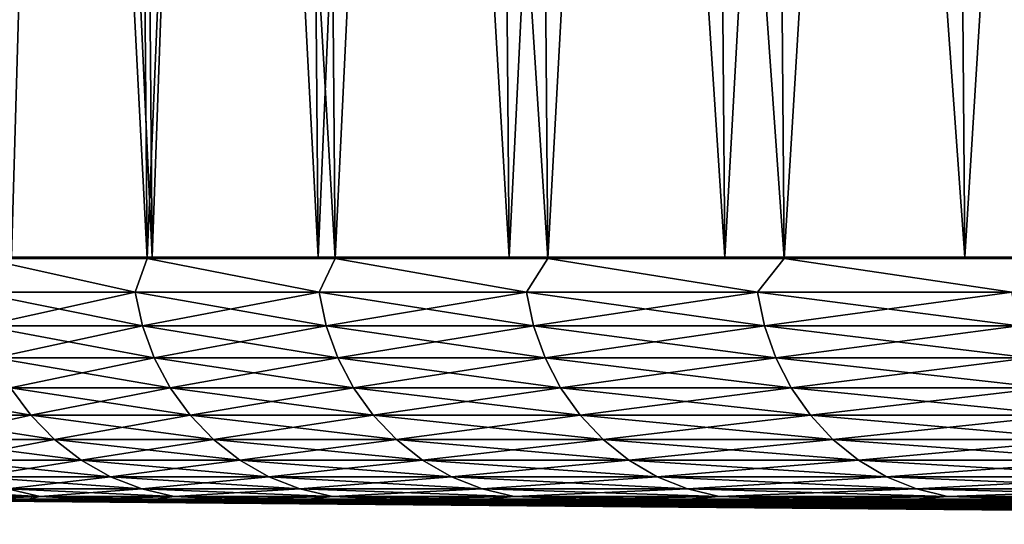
# Model space of a CAD drawing. Header units: millimetres. Extents: x -112 to 112, y -55 to 40.
# Tile 2 of 171: x -109.18 to -103.1, y -54.94 to -51.83. Entities that reach past the tile are written whole.
import ezdxf

# ---------------------------------------------------------------- set-up
doc = ezdxf.new("R2010")
doc.units = ezdxf.units.MM
doc.header["$LTSCALE"] = 52.148148
for name, color, linetype in [('151', 7, 'CONTINUOUS'), ('152', 7, 'CONTINUOUS'), ('153', 7, 'CONTINUOUS'), ('154', 7, 'CONTINUOUS'), ('156', 7, 'CONTINUOUS'), ('157', 7, 'CONTINUOUS'), ('158', 7, 'CONTINUOUS'), ('159', 7, 'CONTINUOUS')]:
    doc.layers.add(name, color=color, linetype=linetype)

msp = doc.modelspace()

# ---------------------------------------------------------------- linework, layer by layer
at = {"layer": '151', "color": 1, "linetype": 'Continuous'}
for points in [[(-109.4281, -30.0035, -20.9604), (-108.3585, -53.2936, -25.0405), (-108.5565, -30.0035, -25.0863), (-109.4281, -30.0035, -20.9604)], [(-109.2285, -53.2936, -20.9222), (-108.3585, -53.2936, -25.0405), (-109.4281, -30.0035, -20.9604), (-109.2285, -53.2936, -20.9222)], [(-108.3585, -53.2936, -25.0405), (-107.3333, -53.2936, -29.123), (-108.5565, -30.0035, -25.0863), (-108.3585, -53.2936, -25.0405)], [(-108.5565, -30.0035, -25.0863), (-107.3333, -53.2936, -29.123), (-107.5295, -30.0035, -29.1763), (-108.5565, -30.0035, -25.0863)], [(-107.3333, -53.2936, -29.123), (-106.1544, -53.2936, -33.1638), (-107.5295, -30.0035, -29.1763), (-107.3333, -53.2936, -29.123)], [(-107.5295, -30.0035, -29.1763), (-106.1544, -53.2936, -33.1638), (-106.3484, -30.0035, -33.2244), (-107.5295, -30.0035, -29.1763)], [(-106.1544, -53.2936, -33.1638), (-104.8234, -53.2936, -37.1571), (-106.3484, -30.0035, -33.2244), (-106.1544, -53.2936, -33.1638)], [(-106.3484, -30.0035, -33.2244), (-104.8234, -53.2936, -37.1571), (-105.015, -30.0035, -37.2251), (-106.3484, -30.0035, -33.2244)], [(-104.8234, -53.2936, -37.1571), (-103.3422, -53.2936, -41.0972), (-105.015, -30.0035, -37.2251), (-104.8234, -53.2936, -37.1571)], [(-105.015, -30.0035, -37.2251), (-103.3422, -53.2936, -41.0972), (-103.5311, -30.0035, -41.1723), (-105.015, -30.0035, -37.2251)], [(-103.3422, -53.2936, -41.0972), (-101.713, -53.2936, -44.9784), (-103.5311, -30.0035, -41.1723), (-103.3422, -53.2936, -41.0972)], [(-103.5311, -30.0035, -41.1723), (-101.713, -53.2936, -44.9784), (-101.8989, -30.0035, -45.0605), (-103.5311, -30.0035, -41.1723)]]:
    msp.add_3dface(points, dxfattribs=at)
at = {"layer": '152', "color": 1, "linetype": 'Continuous'}
for points in [[(-108.5565, -30.0035, 25.0863), (-109.2285, -53.2936, 20.9222), (-109.4281, -30.0035, 20.9604), (-108.5565, -30.0035, 25.0863)], [(-108.3585, -53.2936, 25.0405), (-109.2285, -53.2936, 20.9222), (-108.5565, -30.0035, 25.0863), (-108.3585, -53.2936, 25.0405)], [(-107.5295, -30.0035, 29.1763), (-108.3585, -53.2936, 25.0405), (-108.5565, -30.0035, 25.0863), (-107.5295, -30.0035, 29.1763)], [(-107.3333, -53.2936, 29.123), (-108.3585, -53.2936, 25.0405), (-107.5295, -30.0035, 29.1763), (-107.3333, -53.2936, 29.123)], [(-106.3484, -30.0035, 33.2244), (-107.3333, -53.2936, 29.123), (-107.5295, -30.0035, 29.1763), (-106.3484, -30.0035, 33.2244)], [(-106.1544, -53.2936, 33.1638), (-107.3333, -53.2936, 29.123), (-106.3484, -30.0035, 33.2244), (-106.1544, -53.2936, 33.1638)], [(-105.015, -30.0035, 37.2251), (-106.1544, -53.2936, 33.1638), (-106.3484, -30.0035, 33.2244), (-105.015, -30.0035, 37.2251)], [(-104.8234, -53.2936, 37.1571), (-106.1544, -53.2936, 33.1638), (-105.015, -30.0035, 37.2251), (-104.8234, -53.2936, 37.1571)], [(-103.5311, -30.0035, 41.1723), (-104.8234, -53.2936, 37.1571), (-105.015, -30.0035, 37.2251), (-103.5311, -30.0035, 41.1723)], [(-103.3422, -53.2936, 41.0972), (-104.8234, -53.2936, 37.1571), (-103.5311, -30.0035, 41.1723), (-103.3422, -53.2936, 41.0972)], [(-101.8989, -30.0035, 45.0605), (-103.3422, -53.2936, 41.0972), (-103.5311, -30.0035, 41.1723), (-101.8989, -30.0035, 45.0605)], [(-101.713, -53.2936, 44.9784), (-103.3422, -53.2936, 41.0972), (-101.8989, -30.0035, 45.0605), (-101.713, -53.2936, 44.9784)]]:
    msp.add_3dface(points, dxfattribs=at)
at = {"layer": '153', "color": 1, "linetype": 'Continuous'}
for points in [[(-109.5989, -30.0035, -25.0152), (-108.5869, -30.0035, -29.0958), (-109.4007, -53.3024, -24.97), (-109.5989, -30.0035, -25.0152)], [(-109.4007, -53.3024, -24.97), (-108.5869, -30.0035, -29.0958), (-108.3905, -53.3024, -29.0432), (-109.4007, -53.3024, -24.97)], [(-108.5869, -30.0035, -29.0958), (-107.4231, -30.0035, -33.1356), (-108.3905, -53.3024, -29.0432), (-108.5869, -30.0035, -29.0958)], [(-108.3905, -53.3024, -29.0432), (-107.4231, -30.0035, -33.1356), (-107.2288, -53.3024, -33.0757), (-108.3905, -53.3024, -29.0432)], [(-107.4231, -30.0035, -33.1356), (-106.109, -30.0035, -37.1292), (-107.2288, -53.3024, -33.0757), (-107.4231, -30.0035, -33.1356)], [(-107.2288, -53.3024, -33.0757), (-106.109, -30.0035, -37.1292), (-105.9171, -53.3024, -37.062), (-107.2288, -53.3024, -33.0757)], [(-106.109, -30.0035, -37.1292), (-104.6465, -30.0035, -41.0707), (-105.9171, -53.3024, -37.062), (-106.109, -30.0035, -37.1292)], [(-105.9171, -53.3024, -37.062), (-104.6465, -30.0035, -41.0707), (-104.4572, -53.3024, -40.9964), (-105.9171, -53.3024, -37.062)], [(-104.6465, -30.0035, -41.0707), (-103.0376, -30.0035, -44.9549), (-104.4572, -53.3024, -40.9964), (-104.6465, -30.0035, -41.0707)], [(-104.4572, -53.3024, -40.9964), (-103.0376, -30.0035, -44.9549), (-102.8513, -53.3024, -44.8735), (-104.4572, -53.3024, -40.9964)]]:
    msp.add_3dface(points, dxfattribs=at)
at = {"layer": '154', "color": 1, "linetype": 'Continuous'}
for points in [[(-109.5989, -30.0035, 25.0152), (-108.3905, -53.3024, 29.0432), (-108.5869, -30.0035, 29.0958), (-109.5989, -30.0035, 25.0152)], [(-109.4007, -53.3024, 24.97), (-108.3905, -53.3024, 29.0432), (-109.5989, -30.0035, 25.0152), (-109.4007, -53.3024, 24.97)], [(-108.3905, -53.3024, 29.0432), (-107.2288, -53.3024, 33.0757), (-108.5869, -30.0035, 29.0958), (-108.3905, -53.3024, 29.0432)], [(-108.5869, -30.0035, 29.0958), (-107.2288, -53.3024, 33.0757), (-107.4231, -30.0035, 33.1356), (-108.5869, -30.0035, 29.0958)], [(-107.2288, -53.3024, 33.0757), (-105.9171, -53.3024, 37.062), (-107.4231, -30.0035, 33.1356), (-107.2288, -53.3024, 33.0757)], [(-107.4231, -30.0035, 33.1356), (-105.9171, -53.3024, 37.062), (-106.109, -30.0035, 37.1292), (-107.4231, -30.0035, 33.1356)], [(-105.9171, -53.3024, 37.062), (-104.4572, -53.3024, 40.9964), (-106.109, -30.0035, 37.1292), (-105.9171, -53.3024, 37.062)], [(-106.109, -30.0035, 37.1292), (-104.4572, -53.3024, 40.9964), (-104.6465, -30.0035, 41.0707), (-106.109, -30.0035, 37.1292)], [(-104.4572, -53.3024, 40.9964), (-102.8513, -53.3024, 44.8735), (-104.6465, -30.0035, 41.0707), (-104.4572, -53.3024, 40.9964)], [(-104.6465, -30.0035, 41.0707), (-102.8513, -53.3024, 44.8735), (-103.0376, -30.0035, 44.9549), (-104.6465, -30.0035, 41.0707)]]:
    msp.add_3dface(points, dxfattribs=at)
at = {"layer": '156', "color": 1, "linetype": 'Continuous'}
for points in [[(-110.728, -54.7892), (-110.7082, -54.7892, -2.0954), (-100.6621, -54.8779), (-110.728, -54.7892)], [(-110.7082, -54.7892, -2.0954), (-110.6487, -54.7892, -4.1901), (-92.3476, -54.9447), (-110.7082, -54.7892, -2.0954)], [(-100.6621, -54.8779), (-110.7082, -54.7892, -2.0954), (-92.3476, -54.9447), (-100.6621, -54.8779)], [(-110.6487, -54.7892, -4.1901), (-110.5496, -54.7892, -6.2833), (-92.2461, -54.9447, -4.3285), (-110.6487, -54.7892, -4.1901)], [(-92.3476, -54.9447), (-110.6487, -54.7892, -4.1901), (-92.2461, -54.9447, -4.3285), (-92.3476, -54.9447)], [(-110.5496, -54.7892, -6.2833), (-110.4109, -54.7892, -8.3742), (-92.2461, -54.9447, -4.3285), (-110.5496, -54.7892, -6.2833)], [(-110.4109, -54.7892, -8.3742), (-110.2327, -54.7892, -10.4622), (-91.9418, -54.9447, -8.6476), (-110.4109, -54.7892, -8.3742)], [(-92.2461, -54.9447, -4.3285), (-110.4109, -54.7892, -8.3742), (-91.9418, -54.9447, -8.6476), (-92.2461, -54.9447, -4.3285)], [(-110.2327, -54.7892, -10.4622), (-110.015, -54.7892, -12.5463), (-91.9418, -54.9447, -8.6476), (-110.2327, -54.7892, -10.4622)], [(-110.015, -54.7892, -12.5463), (-109.7578, -54.7892, -14.626), (-91.9418, -54.9447, -8.6476), (-110.015, -54.7892, -12.5463)], [(-91.9418, -54.9447, -8.6476), (-109.7578, -54.7892, -14.626), (-91.4354, -54.9447, -12.9476), (-91.9418, -54.9447, -8.6476)], [(-109.7578, -54.7892, -14.626), (-109.4614, -54.7892, -16.7005), (-91.4354, -54.9447, -12.9476), (-109.7578, -54.7892, -14.626)], [(-109.4614, -54.7892, -16.7005), (-109.1257, -54.7892, -18.7689), (-91.4354, -54.9447, -12.9476), (-109.4614, -54.7892, -16.7005)], [(-109.1257, -54.7892, -18.7689), (-108.751, -54.7892, -20.8307), (-90.728, -54.9447, -17.2191), (-109.1257, -54.7892, -18.7689)], [(-91.4354, -54.9447, -12.9476), (-109.1257, -54.7892, -18.7689), (-90.728, -54.9447, -17.2191), (-91.4354, -54.9447, -12.9476)], [(-108.751, -54.7892, -20.8307), (-108.3373, -54.7892, -22.885), (-90.728, -54.9447, -17.2191), (-108.751, -54.7892, -20.8307)], [(-108.3373, -54.7892, -22.885), (-107.8849, -54.7892, -24.9311), (-90.728, -54.9447, -17.2191), (-108.3373, -54.7892, -22.885)], [(-107.8849, -54.7892, -24.9311), (-107.3937, -54.7892, -26.9682), (-89.8212, -54.9447, -21.4528), (-107.8849, -54.7892, -24.9311)], [(-90.728, -54.9447, -17.2191), (-107.8849, -54.7892, -24.9311), (-89.8212, -54.9447, -21.4528), (-90.728, -54.9447, -17.2191)], [(-107.3937, -54.7892, -26.9682), (-106.8642, -54.7892, -28.9957), (-89.8212, -54.9447, -21.4528), (-107.3937, -54.7892, -26.9682)], [(-106.8642, -54.7892, -28.9957), (-106.2963, -54.7892, -31.0129), (-88.717, -54.9447, -25.6394), (-106.8642, -54.7892, -28.9957)], [(-89.8212, -54.9447, -21.4528), (-106.8642, -54.7892, -28.9957), (-88.717, -54.9447, -25.6394), (-89.8212, -54.9447, -21.4528)], [(-106.2963, -54.7892, -31.0129), (-105.6904, -54.7892, -33.0189), (-88.717, -54.9447, -25.6394), (-106.2963, -54.7892, -31.0129)], [(-105.6904, -54.7892, -33.0189), (-105.0466, -54.7892, -35.0131), (-88.717, -54.9447, -25.6394), (-105.6904, -54.7892, -33.0189)], [(-105.0466, -54.7892, -35.0131), (-104.3652, -54.7892, -36.9947), (-87.4177, -54.9447, -29.7696), (-105.0466, -54.7892, -35.0131)], [(-88.717, -54.9447, -25.6394), (-105.0466, -54.7892, -35.0131), (-87.4177, -54.9447, -29.7696), (-88.717, -54.9447, -25.6394)], [(-104.3652, -54.7892, -36.9947), (-103.6464, -54.7892, -38.9631), (-87.4177, -54.9447, -29.7696), (-104.3652, -54.7892, -36.9947)], [(-103.6464, -54.7892, -38.9631), (-102.8905, -54.7892, -40.9175), (-85.9262, -54.9447, -33.8343), (-103.6464, -54.7892, -38.9631)], [(-87.4177, -54.9447, -29.7696), (-103.6464, -54.7892, -38.9631), (-85.9262, -54.9447, -33.8343), (-87.4177, -54.9447, -29.7696)]]:
    msp.add_3dface(points, dxfattribs=at)
at = {"layer": '157', "color": 1, "linetype": 'Continuous'}
for points in [[(-110.7082, -54.7892, 2.0954), (-110.728, -54.7892), (-92.2461, -54.9447, 4.3285), (-110.7082, -54.7892, 2.0954)], [(-110.728, -54.7892), (-100.6621, -54.8779), (-92.2461, -54.9447, 4.3285), (-110.728, -54.7892)], [(-110.6487, -54.7892, 4.1901), (-110.7082, -54.7892, 2.0954), (-92.2461, -54.9447, 4.3285), (-110.6487, -54.7892, 4.1901)], [(-110.5496, -54.7892, 6.2833), (-110.6487, -54.7892, 4.1901), (-92.2461, -54.9447, 4.3285), (-110.5496, -54.7892, 6.2833)], [(-110.4109, -54.7892, 8.3742), (-110.5496, -54.7892, 6.2833), (-91.9418, -54.9447, 8.6476), (-110.4109, -54.7892, 8.3742)], [(-91.9418, -54.9447, 8.6476), (-110.5496, -54.7892, 6.2833), (-92.2461, -54.9447, 4.3285), (-91.9418, -54.9447, 8.6476)], [(-110.2327, -54.7892, 10.4622), (-110.4109, -54.7892, 8.3742), (-91.9418, -54.9447, 8.6476), (-110.2327, -54.7892, 10.4622)], [(-91.4354, -54.9447, 12.9476), (-110.2327, -54.7892, 10.4622), (-91.9418, -54.9447, 8.6476), (-91.4354, -54.9447, 12.9476)], [(-110.015, -54.7892, 12.5463), (-110.2327, -54.7892, 10.4622), (-91.4354, -54.9447, 12.9476), (-110.015, -54.7892, 12.5463)], [(-109.7578, -54.7892, 14.626), (-110.015, -54.7892, 12.5463), (-91.4354, -54.9447, 12.9476), (-109.7578, -54.7892, 14.626)], [(-109.4614, -54.7892, 16.7005), (-109.7578, -54.7892, 14.626), (-91.4354, -54.9447, 12.9476), (-109.4614, -54.7892, 16.7005)], [(-109.1257, -54.7892, 18.7689), (-109.4614, -54.7892, 16.7005), (-90.728, -54.9447, 17.2191), (-109.1257, -54.7892, 18.7689)], [(-90.728, -54.9447, 17.2191), (-109.4614, -54.7892, 16.7005), (-91.4354, -54.9447, 12.9476), (-90.728, -54.9447, 17.2191)], [(-108.751, -54.7892, 20.8307), (-109.1257, -54.7892, 18.7689), (-90.728, -54.9447, 17.2191), (-108.751, -54.7892, 20.8307)], [(-108.3373, -54.7892, 22.885), (-108.751, -54.7892, 20.8307), (-89.8212, -54.9447, 21.4528), (-108.3373, -54.7892, 22.885)], [(-89.8212, -54.9447, 21.4528), (-108.751, -54.7892, 20.8307), (-90.728, -54.9447, 17.2191), (-89.8212, -54.9447, 21.4528)], [(-107.8849, -54.7892, 24.9311), (-108.3373, -54.7892, 22.885), (-89.8212, -54.9447, 21.4528), (-107.8849, -54.7892, 24.9311)], [(-107.3937, -54.7892, 26.9682), (-107.8849, -54.7892, 24.9311), (-89.8212, -54.9447, 21.4528), (-107.3937, -54.7892, 26.9682)], [(-106.8642, -54.7892, 28.9957), (-107.3937, -54.7892, 26.9682), (-88.717, -54.9447, 25.6394), (-106.8642, -54.7892, 28.9957)], [(-88.717, -54.9447, 25.6394), (-107.3937, -54.7892, 26.9682), (-89.8212, -54.9447, 21.4528), (-88.717, -54.9447, 25.6394)], [(-106.2963, -54.7892, 31.0129), (-106.8642, -54.7892, 28.9957), (-88.717, -54.9447, 25.6394), (-106.2963, -54.7892, 31.0129)], [(-105.6904, -54.7892, 33.0189), (-106.2963, -54.7892, 31.0129), (-87.4177, -54.9447, 29.7696), (-105.6904, -54.7892, 33.0189)], [(-87.4177, -54.9447, 29.7696), (-106.2963, -54.7892, 31.0129), (-88.717, -54.9447, 25.6394), (-87.4177, -54.9447, 29.7696)], [(-105.0466, -54.7892, 35.0131), (-105.6904, -54.7892, 33.0189), (-87.4177, -54.9447, 29.7696), (-105.0466, -54.7892, 35.0131)], [(-104.3652, -54.7892, 36.9947), (-105.0466, -54.7892, 35.0131), (-87.4177, -54.9447, 29.7696), (-104.3652, -54.7892, 36.9947)], [(-103.6464, -54.7892, 38.9631), (-104.3652, -54.7892, 36.9947), (-85.9262, -54.9447, 33.8343), (-103.6464, -54.7892, 38.9631)], [(-85.9262, -54.9447, 33.8343), (-104.3652, -54.7892, 36.9947), (-87.4177, -54.9447, 29.7696), (-85.9262, -54.9447, 33.8343)], [(-102.8905, -54.7892, 40.9175), (-103.6464, -54.7892, 38.9631), (-85.9262, -54.9447, 33.8343), (-102.8905, -54.7892, 40.9175)]]:
    msp.add_3dface(points, dxfattribs=at)
at = {"layer": '158', "color": 1, "linetype": 'Continuous'}
for points in [[(-108.4636, -53.5114, 28.705), (-109.4007, -53.3024, 24.97), (-109.4502, -53.5114, 24.6775), (-108.4636, -53.5114, 28.705)], [(-108.3905, -53.3024, 29.0432), (-109.4007, -53.3024, 24.97), (-108.4636, -53.5114, 28.705), (-108.3905, -53.3024, 29.0432)], [(-107.3288, -53.5114, 32.6933), (-108.3905, -53.3024, 29.0432), (-108.4636, -53.5114, 28.705), (-107.3288, -53.5114, 32.6933)], [(-107.2288, -53.3024, 33.0757), (-108.3905, -53.3024, 29.0432), (-107.3288, -53.5114, 32.6933), (-107.2288, -53.3024, 33.0757)], [(-106.0474, -53.5114, 36.6369), (-107.2288, -53.3024, 33.0757), (-107.3288, -53.5114, 32.6933), (-106.0474, -53.5114, 36.6369)], [(-105.9171, -53.3024, 37.062), (-107.2288, -53.3024, 33.0757), (-106.0474, -53.5114, 36.6369), (-105.9171, -53.3024, 37.062)], [(-104.6212, -53.5114, 40.5305), (-105.9171, -53.3024, 37.062), (-106.0474, -53.5114, 36.6369), (-104.6212, -53.5114, 40.5305)], [(-104.4572, -53.3024, 40.9964), (-105.9171, -53.3024, 37.062), (-104.6212, -53.5114, 40.5305), (-104.4572, -53.3024, 40.9964)], [(-103.0521, -53.5114, 44.3687), (-104.4572, -53.3024, 40.9964), (-104.6212, -53.5114, 40.5305), (-103.0521, -53.5114, 44.3687)], [(-102.8513, -53.3024, 44.8735), (-104.4572, -53.3024, 40.9964), (-103.0521, -53.5114, 44.3687), (-102.8513, -53.3024, 44.8735)], [(-108.4636, -53.5114, 28.705), (-109.4502, -53.5114, 24.6775), (-108.419, -53.7181, 28.6932), (-108.4636, -53.5114, 28.705)], [(-108.419, -53.7181, 28.6932), (-109.4502, -53.5114, 24.6775), (-109.4052, -53.7181, 24.6673), (-108.419, -53.7181, 28.6932)], [(-107.3288, -53.5114, 32.6933), (-108.4636, -53.5114, 28.705), (-107.2847, -53.7181, 32.6798), (-107.3288, -53.5114, 32.6933)], [(-107.2847, -53.7181, 32.6798), (-108.4636, -53.5114, 28.705), (-108.419, -53.7181, 28.6932), (-107.2847, -53.7181, 32.6798)], [(-106.0474, -53.5114, 36.6369), (-107.3288, -53.5114, 32.6933), (-106.0039, -53.7181, 36.6218), (-106.0474, -53.5114, 36.6369)], [(-106.0039, -53.7181, 36.6218), (-107.3288, -53.5114, 32.6933), (-107.2847, -53.7181, 32.6798), (-106.0039, -53.7181, 36.6218)], [(-104.6212, -53.5114, 40.5305), (-106.0474, -53.5114, 36.6369), (-104.5783, -53.7181, 40.5138), (-104.6212, -53.5114, 40.5305)], [(-104.5783, -53.7181, 40.5138), (-106.0474, -53.5114, 36.6369), (-106.0039, -53.7181, 36.6218), (-104.5783, -53.7181, 40.5138)], [(-103.0521, -53.5114, 44.3687), (-104.6212, -53.5114, 40.5305), (-103.0098, -53.7181, 44.3505), (-103.0521, -53.5114, 44.3687)], [(-103.0098, -53.7181, 44.3505), (-104.6212, -53.5114, 40.5305), (-104.5783, -53.7181, 40.5138), (-103.0098, -53.7181, 44.3505)], [(-108.419, -53.7181, 28.6932), (-109.4052, -53.7181, 24.6673), (-108.3468, -53.9163, 28.6741), (-108.419, -53.7181, 28.6932)], [(-108.3468, -53.9163, 28.6741), (-109.4052, -53.7181, 24.6673), (-109.3323, -53.9163, 24.6509), (-108.3468, -53.9163, 28.6741)], [(-107.2132, -53.9163, 32.6581), (-108.419, -53.7181, 28.6932), (-108.3468, -53.9163, 28.6741), (-107.2132, -53.9163, 32.6581)], [(-107.2847, -53.7181, 32.6798), (-108.419, -53.7181, 28.6932), (-107.2132, -53.9163, 32.6581), (-107.2847, -53.7181, 32.6798)], [(-105.9333, -53.9163, 36.5974), (-107.2847, -53.7181, 32.6798), (-107.2132, -53.9163, 32.6581), (-105.9333, -53.9163, 36.5974)], [(-106.0039, -53.7181, 36.6218), (-107.2847, -53.7181, 32.6798), (-105.9333, -53.9163, 36.5974), (-106.0039, -53.7181, 36.6218)], [(-104.5783, -53.7181, 40.5138), (-106.0039, -53.7181, 36.6218), (-104.5086, -53.9163, 40.4868), (-104.5783, -53.7181, 40.5138)], [(-104.5086, -53.9163, 40.4868), (-106.0039, -53.7181, 36.6218), (-105.9333, -53.9163, 36.5974), (-104.5086, -53.9163, 40.4868)], [(-103.0098, -53.7181, 44.3505), (-104.5783, -53.7181, 40.5138), (-102.9412, -53.9163, 44.3209), (-103.0098, -53.7181, 44.3505)], [(-102.9412, -53.9163, 44.3209), (-104.5783, -53.7181, 40.5138), (-104.5086, -53.9163, 40.4868), (-102.9412, -53.9163, 44.3209)], [(-108.3468, -53.9163, 28.6741), (-109.3323, -53.9163, 24.6509), (-108.2483, -54.1019, 28.648), (-108.3468, -53.9163, 28.6741)], [(-108.2483, -54.1019, 28.648), (-109.3323, -53.9163, 24.6509), (-109.2329, -54.1019, 24.6285), (-108.2483, -54.1019, 28.648)], [(-107.2132, -53.9163, 32.6581), (-108.3468, -53.9163, 28.6741), (-107.1158, -54.1019, 32.6284), (-107.2132, -53.9163, 32.6581)], [(-107.1158, -54.1019, 32.6284), (-108.3468, -53.9163, 28.6741), (-108.2483, -54.1019, 28.648), (-107.1158, -54.1019, 32.6284)], [(-105.9333, -53.9163, 36.5974), (-107.2132, -53.9163, 32.6581), (-105.837, -54.1019, 36.5642), (-105.9333, -53.9163, 36.5974)], [(-105.837, -54.1019, 36.5642), (-107.2132, -53.9163, 32.6581), (-107.1158, -54.1019, 32.6284), (-105.837, -54.1019, 36.5642)], [(-104.5086, -53.9163, 40.4868), (-105.9333, -53.9163, 36.5974), (-104.4136, -54.1019, 40.45), (-104.5086, -53.9163, 40.4868)], [(-104.4136, -54.1019, 40.45), (-105.9333, -53.9163, 36.5974), (-105.837, -54.1019, 36.5642), (-104.4136, -54.1019, 40.45)], [(-102.9412, -53.9163, 44.3209), (-104.5086, -53.9163, 40.4868), (-102.8476, -54.1019, 44.2806), (-102.9412, -53.9163, 44.3209)], [(-102.8476, -54.1019, 44.2806), (-104.5086, -53.9163, 40.4868), (-104.4136, -54.1019, 40.45), (-102.8476, -54.1019, 44.2806)], [(-109.109, -54.2714, 24.6006), (-110.0684, -54.1019, 20.5754), (-109.9435, -54.2714, 20.552), (-109.109, -54.2714, 24.6006)], [(-109.2329, -54.1019, 24.6285), (-110.0684, -54.1019, 20.5754), (-109.109, -54.2714, 24.6006), (-109.2329, -54.1019, 24.6285)], [(-108.1255, -54.2714, 28.6155), (-109.2329, -54.1019, 24.6285), (-109.109, -54.2714, 24.6006), (-108.1255, -54.2714, 28.6155)], [(-108.2483, -54.1019, 28.648), (-109.2329, -54.1019, 24.6285), (-108.1255, -54.2714, 28.6155), (-108.2483, -54.1019, 28.648)], [(-106.9943, -54.2714, 32.5914), (-108.2483, -54.1019, 28.648), (-108.1255, -54.2714, 28.6155), (-106.9943, -54.2714, 32.5914)], [(-107.1158, -54.1019, 32.6284), (-108.2483, -54.1019, 28.648), (-106.9943, -54.2714, 32.5914), (-107.1158, -54.1019, 32.6284)], [(-105.7169, -54.2714, 36.5227), (-107.1158, -54.1019, 32.6284), (-106.9943, -54.2714, 32.5914), (-105.7169, -54.2714, 36.5227)], [(-105.837, -54.1019, 36.5642), (-107.1158, -54.1019, 32.6284), (-105.7169, -54.2714, 36.5227), (-105.837, -54.1019, 36.5642)], [(-104.2951, -54.2714, 40.4041), (-105.837, -54.1019, 36.5642), (-105.7169, -54.2714, 36.5227), (-104.2951, -54.2714, 40.4041)], [(-104.4136, -54.1019, 40.45), (-105.837, -54.1019, 36.5642), (-104.2951, -54.2714, 40.4041), (-104.4136, -54.1019, 40.45)], [(-102.8476, -54.1019, 44.2806), (-104.4136, -54.1019, 40.45), (-102.7309, -54.2714, 44.2304), (-102.8476, -54.1019, 44.2806)], [(-102.7309, -54.2714, 44.2304), (-104.4136, -54.1019, 40.45), (-104.2951, -54.2714, 40.4041), (-102.7309, -54.2714, 44.2304)], [(-108.9631, -54.4213, 24.5676), (-109.9435, -54.2714, 20.552), (-109.7965, -54.4213, 20.5245), (-108.9631, -54.4213, 24.5676)], [(-109.109, -54.2714, 24.6006), (-109.9435, -54.2714, 20.552), (-108.9631, -54.4213, 24.5676), (-109.109, -54.2714, 24.6006)], [(-107.9808, -54.4213, 28.5772), (-109.109, -54.2714, 24.6006), (-108.9631, -54.4213, 24.5676), (-107.9808, -54.4213, 28.5772)], [(-108.1255, -54.2714, 28.6155), (-109.109, -54.2714, 24.6006), (-107.9808, -54.4213, 28.5772), (-108.1255, -54.2714, 28.6155)], [(-106.9943, -54.2714, 32.5914), (-108.1255, -54.2714, 28.6155), (-106.8511, -54.4213, 32.5478), (-106.9943, -54.2714, 32.5914)], [(-106.8511, -54.4213, 32.5478), (-108.1255, -54.2714, 28.6155), (-107.9808, -54.4213, 28.5772), (-106.8511, -54.4213, 32.5478)], [(-105.7169, -54.2714, 36.5227), (-106.9943, -54.2714, 32.5914), (-105.5755, -54.4213, 36.4738), (-105.7169, -54.2714, 36.5227)], [(-105.5755, -54.4213, 36.4738), (-106.9943, -54.2714, 32.5914), (-106.8511, -54.4213, 32.5478), (-105.5755, -54.4213, 36.4738)], [(-104.2951, -54.2714, 40.4041), (-105.7169, -54.2714, 36.5227), (-104.1556, -54.4213, 40.3501), (-104.2951, -54.2714, 40.4041)], [(-104.1556, -54.4213, 40.3501), (-105.7169, -54.2714, 36.5227), (-105.5755, -54.4213, 36.4738), (-104.1556, -54.4213, 40.3501)], [(-102.7309, -54.2714, 44.2304), (-104.2951, -54.2714, 40.4041), (-102.5935, -54.4213, 44.1712), (-102.7309, -54.2714, 44.2304)], [(-102.5935, -54.4213, 44.1712), (-104.2951, -54.2714, 40.4041), (-104.1556, -54.4213, 40.3501), (-102.5935, -54.4213, 44.1712)], [(-108.9631, -54.4213, 24.5676), (-109.7965, -54.4213, 20.5245), (-108.798, -54.5486, 24.5304), (-108.9631, -54.4213, 24.5676)], [(-108.798, -54.5486, 24.5304), (-109.7965, -54.4213, 20.5245), (-109.6301, -54.5486, 20.4934), (-108.798, -54.5486, 24.5304)], [(-107.9808, -54.4213, 28.5772), (-108.9631, -54.4213, 24.5676), (-107.8172, -54.5486, 28.5339), (-107.9808, -54.4213, 28.5772)], [(-107.8172, -54.5486, 28.5339), (-108.9631, -54.4213, 24.5676), (-108.798, -54.5486, 24.5304), (-107.8172, -54.5486, 28.5339)], [(-106.8511, -54.4213, 32.5478), (-107.9808, -54.4213, 28.5772), (-106.6892, -54.5486, 32.4984), (-106.8511, -54.4213, 32.5478)], [(-106.6892, -54.5486, 32.4984), (-107.9808, -54.4213, 28.5772), (-107.8172, -54.5486, 28.5339), (-106.6892, -54.5486, 32.4984)], [(-105.5755, -54.4213, 36.4738), (-106.8511, -54.4213, 32.5478), (-105.4155, -54.5486, 36.4186), (-105.5755, -54.4213, 36.4738)], [(-105.4155, -54.5486, 36.4186), (-106.8511, -54.4213, 32.5478), (-106.6892, -54.5486, 32.4984), (-105.4155, -54.5486, 36.4186)], [(-104.1556, -54.4213, 40.3501), (-105.5755, -54.4213, 36.4738), (-103.9978, -54.5486, 40.289), (-104.1556, -54.4213, 40.3501)], [(-103.9978, -54.5486, 40.289), (-105.5755, -54.4213, 36.4738), (-105.4155, -54.5486, 36.4186), (-103.9978, -54.5486, 40.289)], [(-102.5935, -54.4213, 44.1712), (-104.1556, -54.4213, 40.3501), (-102.438, -54.5486, 44.1043), (-102.5935, -54.4213, 44.1712)], [(-102.438, -54.5486, 44.1043), (-104.1556, -54.4213, 40.3501), (-103.9978, -54.5486, 40.289), (-102.438, -54.5486, 44.1043)], [(-108.798, -54.5486, 24.5304), (-109.6301, -54.5486, 20.4934), (-108.617, -54.6508, 24.4896), (-108.798, -54.5486, 24.5304)], [(-108.617, -54.6508, 24.4896), (-109.6301, -54.5486, 20.4934), (-109.4478, -54.6508, 20.4593), (-108.617, -54.6508, 24.4896)], [(-107.8172, -54.5486, 28.5339), (-108.798, -54.5486, 24.5304), (-107.6379, -54.6508, 28.4865), (-107.8172, -54.5486, 28.5339)], [(-107.6379, -54.6508, 28.4865), (-108.798, -54.5486, 24.5304), (-108.617, -54.6508, 24.4896), (-107.6379, -54.6508, 28.4865)], [(-106.6892, -54.5486, 32.4984), (-107.8172, -54.5486, 28.5339), (-106.5118, -54.6508, 32.4444), (-106.6892, -54.5486, 32.4984)], [(-106.5118, -54.6508, 32.4444), (-107.8172, -54.5486, 28.5339), (-107.6379, -54.6508, 28.4865), (-106.5118, -54.6508, 32.4444)], [(-105.4155, -54.5486, 36.4186), (-106.6892, -54.5486, 32.4984), (-105.2402, -54.6508, 36.358), (-105.4155, -54.5486, 36.4186)], [(-105.2402, -54.6508, 36.358), (-106.6892, -54.5486, 32.4984), (-106.5118, -54.6508, 32.4444), (-105.2402, -54.6508, 36.358)], [(-103.9978, -54.5486, 40.289), (-105.4155, -54.5486, 36.4186), (-103.8248, -54.6508, 40.222), (-103.9978, -54.5486, 40.289)], [(-103.8248, -54.6508, 40.222), (-105.4155, -54.5486, 36.4186), (-105.2402, -54.6508, 36.358), (-103.8248, -54.6508, 40.222)], [(-102.438, -54.5486, 44.1043), (-103.9978, -54.5486, 40.289), (-102.2677, -54.6508, 44.031), (-102.438, -54.5486, 44.1043)], [(-102.2677, -54.6508, 44.031), (-103.9978, -54.5486, 40.289), (-103.8248, -54.6508, 40.222), (-102.2677, -54.6508, 44.031)], [(-108.617, -54.6508, 24.4896), (-109.4478, -54.6508, 20.4593), (-108.4238, -54.7259, 24.4461), (-108.617, -54.6508, 24.4896)], [(-108.4238, -54.7259, 24.4461), (-109.4478, -54.6508, 20.4593), (-109.2531, -54.7259, 20.4229), (-108.4238, -54.7259, 24.4461)], [(-107.6379, -54.6508, 28.4865), (-108.617, -54.6508, 24.4896), (-107.4465, -54.7259, 28.4358), (-107.6379, -54.6508, 28.4865)], [(-107.4465, -54.7259, 28.4358), (-108.617, -54.6508, 24.4896), (-108.4238, -54.7259, 24.4461), (-107.4465, -54.7259, 28.4358)], [(-106.5118, -54.6508, 32.4444), (-107.6379, -54.6508, 28.4865), (-106.3224, -54.7259, 32.3867), (-106.5118, -54.6508, 32.4444)], [(-106.3224, -54.7259, 32.3867), (-107.6379, -54.6508, 28.4865), (-107.4465, -54.7259, 28.4358), (-106.3224, -54.7259, 32.3867)], [(-105.2402, -54.6508, 36.358), (-106.5118, -54.6508, 32.4444), (-105.053, -54.7259, 36.2933), (-105.2402, -54.6508, 36.358)], [(-105.053, -54.7259, 36.2933), (-106.5118, -54.6508, 32.4444), (-106.3224, -54.7259, 32.3867), (-105.053, -54.7259, 36.2933)], [(-103.8248, -54.6508, 40.222), (-105.2402, -54.6508, 36.358), (-103.6402, -54.7259, 40.1504), (-103.8248, -54.6508, 40.222)], [(-103.6402, -54.7259, 40.1504), (-105.2402, -54.6508, 36.358), (-105.053, -54.7259, 36.2933), (-103.6402, -54.7259, 40.1504)], [(-102.2677, -54.6508, 44.031), (-103.8248, -54.6508, 40.222), (-102.0858, -54.7259, 43.9527), (-102.2677, -54.6508, 44.031)], [(-102.0858, -54.7259, 43.9527), (-103.8248, -54.6508, 40.222), (-103.6402, -54.7259, 40.1504), (-102.0858, -54.7259, 43.9527)], [(-109.2531, -54.7259, 20.4229), (-109.9332, -54.7259, 16.3719), (-109.05, -54.7723, 20.385), (-109.2531, -54.7259, 20.4229)], [(-109.05, -54.7723, 20.385), (-109.9332, -54.7259, 16.3719), (-109.7288, -54.7723, 16.3415), (-109.05, -54.7723, 20.385)], [(-109.4614, -54.7892, 16.7005), (-109.1257, -54.7892, 18.7689), (-109.7288, -54.7723, 16.3415), (-109.4614, -54.7892, 16.7005)], [(-109.1257, -54.7892, 18.7689), (-109.05, -54.7723, 20.385), (-109.7288, -54.7723, 16.3415), (-109.1257, -54.7892, 18.7689)], [(-108.4238, -54.7259, 24.4461), (-109.2531, -54.7259, 20.4229), (-108.2223, -54.7723, 24.4006), (-108.4238, -54.7259, 24.4461)], [(-108.2223, -54.7723, 24.4006), (-109.2531, -54.7259, 20.4229), (-109.05, -54.7723, 20.385), (-108.2223, -54.7723, 24.4006)], [(-109.1257, -54.7892, 18.7689), (-108.751, -54.7892, 20.8307), (-109.05, -54.7723, 20.385), (-109.1257, -54.7892, 18.7689)], [(-108.751, -54.7892, 20.8307), (-108.3373, -54.7892, 22.885), (-109.05, -54.7723, 20.385), (-108.751, -54.7892, 20.8307)], [(-108.3373, -54.7892, 22.885), (-108.2223, -54.7723, 24.4006), (-109.05, -54.7723, 20.385), (-108.3373, -54.7892, 22.885)], [(-107.4465, -54.7259, 28.4358), (-108.4238, -54.7259, 24.4461), (-107.2467, -54.7723, 28.3829), (-107.4465, -54.7259, 28.4358)], [(-107.2467, -54.7723, 28.3829), (-108.4238, -54.7259, 24.4461), (-108.2223, -54.7723, 24.4006), (-107.2467, -54.7723, 28.3829)], [(-108.3373, -54.7892, 22.885), (-107.8849, -54.7892, 24.9311), (-108.2223, -54.7723, 24.4006), (-108.3373, -54.7892, 22.885)], [(-107.3937, -54.7892, 26.9682), (-107.2467, -54.7723, 28.3829), (-108.2223, -54.7723, 24.4006), (-107.3937, -54.7892, 26.9682)], [(-107.8849, -54.7892, 24.9311), (-107.3937, -54.7892, 26.9682), (-108.2223, -54.7723, 24.4006), (-107.8849, -54.7892, 24.9311)], [(-106.3224, -54.7259, 32.3867), (-107.4465, -54.7259, 28.4358), (-106.1247, -54.7723, 32.3265), (-106.3224, -54.7259, 32.3867)], [(-106.1247, -54.7723, 32.3265), (-107.4465, -54.7259, 28.4358), (-107.2467, -54.7723, 28.3829), (-106.1247, -54.7723, 32.3265)], [(-107.3937, -54.7892, 26.9682), (-106.8642, -54.7892, 28.9957), (-107.2467, -54.7723, 28.3829), (-107.3937, -54.7892, 26.9682)], [(-106.2963, -54.7892, 31.0129), (-106.1247, -54.7723, 32.3265), (-107.2467, -54.7723, 28.3829), (-106.2963, -54.7892, 31.0129)], [(-106.8642, -54.7892, 28.9957), (-106.2963, -54.7892, 31.0129), (-107.2467, -54.7723, 28.3829), (-106.8642, -54.7892, 28.9957)], [(-105.053, -54.7259, 36.2933), (-106.3224, -54.7259, 32.3867), (-104.8577, -54.7723, 36.2259), (-105.053, -54.7259, 36.2933)], [(-104.8577, -54.7723, 36.2259), (-106.3224, -54.7259, 32.3867), (-106.1247, -54.7723, 32.3265), (-104.8577, -54.7723, 36.2259)], [(-106.2963, -54.7892, 31.0129), (-105.6904, -54.7892, 33.0189), (-106.1247, -54.7723, 32.3265), (-106.2963, -54.7892, 31.0129)], [(-105.6904, -54.7892, 33.0189), (-105.0466, -54.7892, 35.0131), (-106.1247, -54.7723, 32.3265), (-105.6904, -54.7892, 33.0189)], [(-105.0466, -54.7892, 35.0131), (-104.8577, -54.7723, 36.2259), (-106.1247, -54.7723, 32.3265), (-105.0466, -54.7892, 35.0131)], [(-103.4475, -54.7723, 40.0758), (-105.053, -54.7259, 36.2933), (-104.8577, -54.7723, 36.2259), (-103.4475, -54.7723, 40.0758)], [(-103.6402, -54.7259, 40.1504), (-105.053, -54.7259, 36.2933), (-103.4475, -54.7723, 40.0758), (-103.6402, -54.7259, 40.1504)], [(-105.0466, -54.7892, 35.0131), (-104.3652, -54.7892, 36.9947), (-104.8577, -54.7723, 36.2259), (-105.0466, -54.7892, 35.0131)], [(-104.3652, -54.7892, 36.9947), (-103.6464, -54.7892, 38.9631), (-104.8577, -54.7723, 36.2259), (-104.3652, -54.7892, 36.9947)], [(-103.6464, -54.7892, 38.9631), (-103.4475, -54.7723, 40.0758), (-104.8577, -54.7723, 36.2259), (-103.6464, -54.7892, 38.9631)], [(-103.6464, -54.7892, 38.9631), (-102.8905, -54.7892, 40.9175), (-103.4475, -54.7723, 40.0758), (-103.6464, -54.7892, 38.9631)], [(-101.896, -54.7723, 43.8709), (-103.6402, -54.7259, 40.1504), (-103.4475, -54.7723, 40.0758), (-101.896, -54.7723, 43.8709)], [(-102.0858, -54.7259, 43.9527), (-103.6402, -54.7259, 40.1504), (-101.896, -54.7723, 43.8709), (-102.0858, -54.7259, 43.9527)], [(-102.8905, -54.7892, 40.9175), (-102.0977, -54.7892, 42.8573), (-103.4475, -54.7723, 40.0758), (-102.8905, -54.7892, 40.9175)], [(-102.0977, -54.7892, 42.8573), (-101.896, -54.7723, 43.8709), (-103.4475, -54.7723, 40.0758), (-102.0977, -54.7892, 42.8573)]]:
    msp.add_3dface(points, dxfattribs=at)
at = {"layer": '159', "color": 1, "linetype": 'Continuous'}
for points in [[(-109.4502, -53.5114, -24.6775), (-109.4007, -53.3024, -24.97), (-108.4636, -53.5114, -28.705), (-109.4502, -53.5114, -24.6775)], [(-109.4007, -53.3024, -24.97), (-108.3905, -53.3024, -29.0432), (-108.4636, -53.5114, -28.705), (-109.4007, -53.3024, -24.97)], [(-108.4636, -53.5114, -28.705), (-108.3905, -53.3024, -29.0432), (-107.3288, -53.5114, -32.6933), (-108.4636, -53.5114, -28.705)], [(-108.3905, -53.3024, -29.0432), (-107.2288, -53.3024, -33.0757), (-107.3288, -53.5114, -32.6933), (-108.3905, -53.3024, -29.0432)], [(-107.3288, -53.5114, -32.6933), (-107.2288, -53.3024, -33.0757), (-106.0474, -53.5114, -36.6369), (-107.3288, -53.5114, -32.6933)], [(-107.2288, -53.3024, -33.0757), (-105.9171, -53.3024, -37.062), (-106.0474, -53.5114, -36.6369), (-107.2288, -53.3024, -33.0757)], [(-106.0474, -53.5114, -36.6369), (-105.9171, -53.3024, -37.062), (-104.6212, -53.5114, -40.5305), (-106.0474, -53.5114, -36.6369)], [(-105.9171, -53.3024, -37.062), (-104.4572, -53.3024, -40.9964), (-104.6212, -53.5114, -40.5305), (-105.9171, -53.3024, -37.062)], [(-104.6212, -53.5114, -40.5305), (-104.4572, -53.3024, -40.9964), (-103.0521, -53.5114, -44.3687), (-104.6212, -53.5114, -40.5305)], [(-104.4572, -53.3024, -40.9964), (-102.8513, -53.3024, -44.8735), (-103.0521, -53.5114, -44.3687), (-104.4572, -53.3024, -40.9964)], [(-109.4502, -53.5114, -24.6775), (-108.4636, -53.5114, -28.705), (-109.4052, -53.7181, -24.6673), (-109.4502, -53.5114, -24.6775)], [(-109.4052, -53.7181, -24.6673), (-108.4636, -53.5114, -28.705), (-108.419, -53.7181, -28.6932), (-109.4052, -53.7181, -24.6673)], [(-108.4636, -53.5114, -28.705), (-107.3288, -53.5114, -32.6933), (-108.419, -53.7181, -28.6932), (-108.4636, -53.5114, -28.705)], [(-108.419, -53.7181, -28.6932), (-107.3288, -53.5114, -32.6933), (-107.2847, -53.7181, -32.6798), (-108.419, -53.7181, -28.6932)], [(-107.3288, -53.5114, -32.6933), (-106.0474, -53.5114, -36.6369), (-107.2847, -53.7181, -32.6798), (-107.3288, -53.5114, -32.6933)], [(-107.2847, -53.7181, -32.6798), (-106.0474, -53.5114, -36.6369), (-106.0039, -53.7181, -36.6218), (-107.2847, -53.7181, -32.6798)], [(-106.0474, -53.5114, -36.6369), (-104.6212, -53.5114, -40.5305), (-106.0039, -53.7181, -36.6218), (-106.0474, -53.5114, -36.6369)], [(-106.0039, -53.7181, -36.6218), (-104.6212, -53.5114, -40.5305), (-104.5783, -53.7181, -40.5138), (-106.0039, -53.7181, -36.6218)], [(-104.6212, -53.5114, -40.5305), (-103.0521, -53.5114, -44.3687), (-104.5783, -53.7181, -40.5138), (-104.6212, -53.5114, -40.5305)], [(-104.5783, -53.7181, -40.5138), (-103.0521, -53.5114, -44.3687), (-103.0098, -53.7181, -44.3505), (-104.5783, -53.7181, -40.5138)], [(-109.4052, -53.7181, -24.6673), (-108.419, -53.7181, -28.6932), (-109.3323, -53.9163, -24.6509), (-109.4052, -53.7181, -24.6673)], [(-109.3323, -53.9163, -24.6509), (-108.419, -53.7181, -28.6932), (-108.3468, -53.9163, -28.6741), (-109.3323, -53.9163, -24.6509)], [(-108.419, -53.7181, -28.6932), (-107.2847, -53.7181, -32.6798), (-108.3468, -53.9163, -28.6741), (-108.419, -53.7181, -28.6932)], [(-108.3468, -53.9163, -28.6741), (-107.2847, -53.7181, -32.6798), (-107.2132, -53.9163, -32.6581), (-108.3468, -53.9163, -28.6741)], [(-107.2847, -53.7181, -32.6798), (-106.0039, -53.7181, -36.6218), (-107.2132, -53.9163, -32.6581), (-107.2847, -53.7181, -32.6798)], [(-107.2132, -53.9163, -32.6581), (-106.0039, -53.7181, -36.6218), (-105.9333, -53.9163, -36.5974), (-107.2132, -53.9163, -32.6581)], [(-106.0039, -53.7181, -36.6218), (-104.5783, -53.7181, -40.5138), (-105.9333, -53.9163, -36.5974), (-106.0039, -53.7181, -36.6218)], [(-105.9333, -53.9163, -36.5974), (-104.5783, -53.7181, -40.5138), (-104.5086, -53.9163, -40.4868), (-105.9333, -53.9163, -36.5974)], [(-104.5783, -53.7181, -40.5138), (-103.0098, -53.7181, -44.3505), (-104.5086, -53.9163, -40.4868), (-104.5783, -53.7181, -40.5138)], [(-104.5086, -53.9163, -40.4868), (-103.0098, -53.7181, -44.3505), (-102.9412, -53.9163, -44.3209), (-104.5086, -53.9163, -40.4868)], [(-109.3323, -53.9163, -24.6509), (-108.3468, -53.9163, -28.6741), (-109.2329, -54.1019, -24.6285), (-109.3323, -53.9163, -24.6509)], [(-109.2329, -54.1019, -24.6285), (-108.3468, -53.9163, -28.6741), (-108.2483, -54.1019, -28.648), (-109.2329, -54.1019, -24.6285)], [(-108.3468, -53.9163, -28.6741), (-107.2132, -53.9163, -32.6581), (-108.2483, -54.1019, -28.648), (-108.3468, -53.9163, -28.6741)], [(-108.2483, -54.1019, -28.648), (-107.2132, -53.9163, -32.6581), (-107.1158, -54.1019, -32.6284), (-108.2483, -54.1019, -28.648)], [(-107.2132, -53.9163, -32.6581), (-105.9333, -53.9163, -36.5974), (-107.1158, -54.1019, -32.6284), (-107.2132, -53.9163, -32.6581)], [(-107.1158, -54.1019, -32.6284), (-105.9333, -53.9163, -36.5974), (-105.837, -54.1019, -36.5642), (-107.1158, -54.1019, -32.6284)], [(-105.9333, -53.9163, -36.5974), (-104.5086, -53.9163, -40.4868), (-105.837, -54.1019, -36.5642), (-105.9333, -53.9163, -36.5974)], [(-105.837, -54.1019, -36.5642), (-104.5086, -53.9163, -40.4868), (-104.4136, -54.1019, -40.45), (-105.837, -54.1019, -36.5642)], [(-104.5086, -53.9163, -40.4868), (-102.9412, -53.9163, -44.3209), (-104.4136, -54.1019, -40.45), (-104.5086, -53.9163, -40.4868)], [(-104.4136, -54.1019, -40.45), (-102.9412, -53.9163, -44.3209), (-102.8476, -54.1019, -44.2806), (-104.4136, -54.1019, -40.45)], [(-109.9435, -54.2714, -20.552), (-109.2329, -54.1019, -24.6285), (-109.109, -54.2714, -24.6006), (-109.9435, -54.2714, -20.552)], [(-109.2329, -54.1019, -24.6285), (-108.2483, -54.1019, -28.648), (-109.109, -54.2714, -24.6006), (-109.2329, -54.1019, -24.6285)], [(-109.109, -54.2714, -24.6006), (-108.2483, -54.1019, -28.648), (-108.1255, -54.2714, -28.6155), (-109.109, -54.2714, -24.6006)], [(-108.2483, -54.1019, -28.648), (-107.1158, -54.1019, -32.6284), (-108.1255, -54.2714, -28.6155), (-108.2483, -54.1019, -28.648)], [(-108.1255, -54.2714, -28.6155), (-107.1158, -54.1019, -32.6284), (-106.9943, -54.2714, -32.5914), (-108.1255, -54.2714, -28.6155)], [(-107.1158, -54.1019, -32.6284), (-105.837, -54.1019, -36.5642), (-106.9943, -54.2714, -32.5914), (-107.1158, -54.1019, -32.6284)], [(-106.9943, -54.2714, -32.5914), (-105.837, -54.1019, -36.5642), (-105.7169, -54.2714, -36.5227), (-106.9943, -54.2714, -32.5914)], [(-105.837, -54.1019, -36.5642), (-104.4136, -54.1019, -40.45), (-105.7169, -54.2714, -36.5227), (-105.837, -54.1019, -36.5642)], [(-105.7169, -54.2714, -36.5227), (-104.4136, -54.1019, -40.45), (-104.2951, -54.2714, -40.4041), (-105.7169, -54.2714, -36.5227)], [(-104.4136, -54.1019, -40.45), (-102.8476, -54.1019, -44.2806), (-104.2951, -54.2714, -40.4041), (-104.4136, -54.1019, -40.45)], [(-104.2951, -54.2714, -40.4041), (-102.8476, -54.1019, -44.2806), (-102.7309, -54.2714, -44.2304), (-104.2951, -54.2714, -40.4041)], [(-109.9435, -54.2714, -20.552), (-109.109, -54.2714, -24.6006), (-109.7965, -54.4213, -20.5245), (-109.9435, -54.2714, -20.552)], [(-109.7965, -54.4213, -20.5245), (-109.109, -54.2714, -24.6006), (-108.9631, -54.4213, -24.5676), (-109.7965, -54.4213, -20.5245)], [(-109.109, -54.2714, -24.6006), (-108.1255, -54.2714, -28.6155), (-108.9631, -54.4213, -24.5676), (-109.109, -54.2714, -24.6006)], [(-108.9631, -54.4213, -24.5676), (-108.1255, -54.2714, -28.6155), (-107.9808, -54.4213, -28.5772), (-108.9631, -54.4213, -24.5676)], [(-108.1255, -54.2714, -28.6155), (-106.9943, -54.2714, -32.5914), (-107.9808, -54.4213, -28.5772), (-108.1255, -54.2714, -28.6155)], [(-107.9808, -54.4213, -28.5772), (-106.9943, -54.2714, -32.5914), (-106.8511, -54.4213, -32.5478), (-107.9808, -54.4213, -28.5772)], [(-106.9943, -54.2714, -32.5914), (-105.7169, -54.2714, -36.5227), (-106.8511, -54.4213, -32.5478), (-106.9943, -54.2714, -32.5914)], [(-106.8511, -54.4213, -32.5478), (-105.7169, -54.2714, -36.5227), (-105.5755, -54.4213, -36.4738), (-106.8511, -54.4213, -32.5478)], [(-105.7169, -54.2714, -36.5227), (-104.2951, -54.2714, -40.4041), (-105.5755, -54.4213, -36.4738), (-105.7169, -54.2714, -36.5227)], [(-105.5755, -54.4213, -36.4738), (-104.2951, -54.2714, -40.4041), (-104.1556, -54.4213, -40.3501), (-105.5755, -54.4213, -36.4738)], [(-104.2951, -54.2714, -40.4041), (-102.7309, -54.2714, -44.2304), (-104.1556, -54.4213, -40.3501), (-104.2951, -54.2714, -40.4041)], [(-104.1556, -54.4213, -40.3501), (-102.7309, -54.2714, -44.2304), (-102.5935, -54.4213, -44.1712), (-104.1556, -54.4213, -40.3501)], [(-109.7965, -54.4213, -20.5245), (-108.9631, -54.4213, -24.5676), (-109.6301, -54.5486, -20.4934), (-109.7965, -54.4213, -20.5245)], [(-109.6301, -54.5486, -20.4934), (-108.9631, -54.4213, -24.5676), (-108.798, -54.5486, -24.5304), (-109.6301, -54.5486, -20.4934)], [(-108.9631, -54.4213, -24.5676), (-107.9808, -54.4213, -28.5772), (-108.798, -54.5486, -24.5304), (-108.9631, -54.4213, -24.5676)], [(-108.798, -54.5486, -24.5304), (-107.9808, -54.4213, -28.5772), (-107.8172, -54.5486, -28.5339), (-108.798, -54.5486, -24.5304)], [(-107.9808, -54.4213, -28.5772), (-106.8511, -54.4213, -32.5478), (-107.8172, -54.5486, -28.5339), (-107.9808, -54.4213, -28.5772)], [(-107.8172, -54.5486, -28.5339), (-106.8511, -54.4213, -32.5478), (-106.6892, -54.5486, -32.4984), (-107.8172, -54.5486, -28.5339)], [(-106.8511, -54.4213, -32.5478), (-105.5755, -54.4213, -36.4738), (-106.6892, -54.5486, -32.4984), (-106.8511, -54.4213, -32.5478)], [(-106.6892, -54.5486, -32.4984), (-105.5755, -54.4213, -36.4738), (-105.4155, -54.5486, -36.4186), (-106.6892, -54.5486, -32.4984)], [(-105.5755, -54.4213, -36.4738), (-104.1556, -54.4213, -40.3501), (-105.4155, -54.5486, -36.4186), (-105.5755, -54.4213, -36.4738)], [(-105.4155, -54.5486, -36.4186), (-104.1556, -54.4213, -40.3501), (-103.9978, -54.5486, -40.289), (-105.4155, -54.5486, -36.4186)], [(-104.1556, -54.4213, -40.3501), (-102.5935, -54.4213, -44.1712), (-103.9978, -54.5486, -40.289), (-104.1556, -54.4213, -40.3501)], [(-103.9978, -54.5486, -40.289), (-102.5935, -54.4213, -44.1712), (-102.438, -54.5486, -44.1043), (-103.9978, -54.5486, -40.289)], [(-109.6301, -54.5486, -20.4934), (-108.798, -54.5486, -24.5304), (-109.4478, -54.6508, -20.4593), (-109.6301, -54.5486, -20.4934)], [(-109.4478, -54.6508, -20.4593), (-108.798, -54.5486, -24.5304), (-108.617, -54.6508, -24.4896), (-109.4478, -54.6508, -20.4593)], [(-108.798, -54.5486, -24.5304), (-107.8172, -54.5486, -28.5339), (-108.617, -54.6508, -24.4896), (-108.798, -54.5486, -24.5304)], [(-108.617, -54.6508, -24.4896), (-107.8172, -54.5486, -28.5339), (-107.6379, -54.6508, -28.4865), (-108.617, -54.6508, -24.4896)], [(-107.8172, -54.5486, -28.5339), (-106.6892, -54.5486, -32.4984), (-107.6379, -54.6508, -28.4865), (-107.8172, -54.5486, -28.5339)], [(-107.6379, -54.6508, -28.4865), (-106.6892, -54.5486, -32.4984), (-106.5118, -54.6508, -32.4444), (-107.6379, -54.6508, -28.4865)], [(-106.6892, -54.5486, -32.4984), (-105.4155, -54.5486, -36.4186), (-106.5118, -54.6508, -32.4444), (-106.6892, -54.5486, -32.4984)], [(-106.5118, -54.6508, -32.4444), (-105.4155, -54.5486, -36.4186), (-105.2402, -54.6508, -36.358), (-106.5118, -54.6508, -32.4444)], [(-105.4155, -54.5486, -36.4186), (-103.9978, -54.5486, -40.289), (-105.2402, -54.6508, -36.358), (-105.4155, -54.5486, -36.4186)], [(-105.2402, -54.6508, -36.358), (-103.9978, -54.5486, -40.289), (-103.8248, -54.6508, -40.222), (-105.2402, -54.6508, -36.358)], [(-103.9978, -54.5486, -40.289), (-102.438, -54.5486, -44.1043), (-103.8248, -54.6508, -40.222), (-103.9978, -54.5486, -40.289)], [(-103.8248, -54.6508, -40.222), (-102.438, -54.5486, -44.1043), (-102.2677, -54.6508, -44.031), (-103.8248, -54.6508, -40.222)], [(-109.4478, -54.6508, -20.4593), (-108.617, -54.6508, -24.4896), (-109.2531, -54.7259, -20.4229), (-109.4478, -54.6508, -20.4593)], [(-109.2531, -54.7259, -20.4229), (-108.617, -54.6508, -24.4896), (-108.4238, -54.7259, -24.4461), (-109.2531, -54.7259, -20.4229)], [(-108.617, -54.6508, -24.4896), (-107.6379, -54.6508, -28.4865), (-108.4238, -54.7259, -24.4461), (-108.617, -54.6508, -24.4896)], [(-108.4238, -54.7259, -24.4461), (-107.6379, -54.6508, -28.4865), (-107.4465, -54.7259, -28.4358), (-108.4238, -54.7259, -24.4461)], [(-107.6379, -54.6508, -28.4865), (-106.5118, -54.6508, -32.4444), (-107.4465, -54.7259, -28.4358), (-107.6379, -54.6508, -28.4865)], [(-107.4465, -54.7259, -28.4358), (-106.5118, -54.6508, -32.4444), (-106.3224, -54.7259, -32.3867), (-107.4465, -54.7259, -28.4358)], [(-106.5118, -54.6508, -32.4444), (-105.2402, -54.6508, -36.358), (-106.3224, -54.7259, -32.3867), (-106.5118, -54.6508, -32.4444)], [(-106.3224, -54.7259, -32.3867), (-105.2402, -54.6508, -36.358), (-105.053, -54.7259, -36.2933), (-106.3224, -54.7259, -32.3867)], [(-105.2402, -54.6508, -36.358), (-103.8248, -54.6508, -40.222), (-105.053, -54.7259, -36.2933), (-105.2402, -54.6508, -36.358)], [(-105.053, -54.7259, -36.2933), (-103.8248, -54.6508, -40.222), (-103.6402, -54.7259, -40.1504), (-105.053, -54.7259, -36.2933)], [(-103.8248, -54.6508, -40.222), (-102.2677, -54.6508, -44.031), (-103.6402, -54.7259, -40.1504), (-103.8248, -54.6508, -40.222)], [(-103.6402, -54.7259, -40.1504), (-102.2677, -54.6508, -44.031), (-102.0858, -54.7259, -43.9527), (-103.6402, -54.7259, -40.1504)], [(-109.7288, -54.7723, -16.3415), (-109.2531, -54.7259, -20.4229), (-109.05, -54.7723, -20.385), (-109.7288, -54.7723, -16.3415)], [(-109.4614, -54.7892, -16.7005), (-109.7288, -54.7723, -16.3415), (-109.05, -54.7723, -20.385), (-109.4614, -54.7892, -16.7005)], [(-109.1257, -54.7892, -18.7689), (-109.4614, -54.7892, -16.7005), (-109.05, -54.7723, -20.385), (-109.1257, -54.7892, -18.7689)], [(-109.2531, -54.7259, -20.4229), (-108.4238, -54.7259, -24.4461), (-109.05, -54.7723, -20.385), (-109.2531, -54.7259, -20.4229)], [(-108.751, -54.7892, -20.8307), (-109.1257, -54.7892, -18.7689), (-109.05, -54.7723, -20.385), (-108.751, -54.7892, -20.8307)], [(-109.05, -54.7723, -20.385), (-108.4238, -54.7259, -24.4461), (-108.2223, -54.7723, -24.4006), (-109.05, -54.7723, -20.385)], [(-108.751, -54.7892, -20.8307), (-109.05, -54.7723, -20.385), (-108.2223, -54.7723, -24.4006), (-108.751, -54.7892, -20.8307)], [(-108.3373, -54.7892, -22.885), (-108.751, -54.7892, -20.8307), (-108.2223, -54.7723, -24.4006), (-108.3373, -54.7892, -22.885)], [(-108.4238, -54.7259, -24.4461), (-107.4465, -54.7259, -28.4358), (-108.2223, -54.7723, -24.4006), (-108.4238, -54.7259, -24.4461)], [(-107.8849, -54.7892, -24.9311), (-108.3373, -54.7892, -22.885), (-108.2223, -54.7723, -24.4006), (-107.8849, -54.7892, -24.9311)], [(-108.2223, -54.7723, -24.4006), (-107.4465, -54.7259, -28.4358), (-107.2467, -54.7723, -28.3829), (-108.2223, -54.7723, -24.4006)], [(-107.8849, -54.7892, -24.9311), (-108.2223, -54.7723, -24.4006), (-107.2467, -54.7723, -28.3829), (-107.8849, -54.7892, -24.9311)], [(-107.3937, -54.7892, -26.9682), (-107.8849, -54.7892, -24.9311), (-107.2467, -54.7723, -28.3829), (-107.3937, -54.7892, -26.9682)], [(-107.4465, -54.7259, -28.4358), (-106.3224, -54.7259, -32.3867), (-107.2467, -54.7723, -28.3829), (-107.4465, -54.7259, -28.4358)], [(-106.8642, -54.7892, -28.9957), (-107.3937, -54.7892, -26.9682), (-107.2467, -54.7723, -28.3829), (-106.8642, -54.7892, -28.9957)], [(-107.2467, -54.7723, -28.3829), (-106.3224, -54.7259, -32.3867), (-106.1247, -54.7723, -32.3265), (-107.2467, -54.7723, -28.3829)], [(-106.8642, -54.7892, -28.9957), (-107.2467, -54.7723, -28.3829), (-106.1247, -54.7723, -32.3265), (-106.8642, -54.7892, -28.9957)], [(-106.2963, -54.7892, -31.0129), (-106.8642, -54.7892, -28.9957), (-106.1247, -54.7723, -32.3265), (-106.2963, -54.7892, -31.0129)], [(-106.3224, -54.7259, -32.3867), (-105.053, -54.7259, -36.2933), (-106.1247, -54.7723, -32.3265), (-106.3224, -54.7259, -32.3867)], [(-105.6904, -54.7892, -33.0189), (-106.2963, -54.7892, -31.0129), (-106.1247, -54.7723, -32.3265), (-105.6904, -54.7892, -33.0189)], [(-106.1247, -54.7723, -32.3265), (-105.053, -54.7259, -36.2933), (-104.8577, -54.7723, -36.2259), (-106.1247, -54.7723, -32.3265)], [(-105.6904, -54.7892, -33.0189), (-106.1247, -54.7723, -32.3265), (-104.8577, -54.7723, -36.2259), (-105.6904, -54.7892, -33.0189)], [(-105.0466, -54.7892, -35.0131), (-105.6904, -54.7892, -33.0189), (-104.8577, -54.7723, -36.2259), (-105.0466, -54.7892, -35.0131)], [(-105.053, -54.7259, -36.2933), (-103.6402, -54.7259, -40.1504), (-104.8577, -54.7723, -36.2259), (-105.053, -54.7259, -36.2933)], [(-104.3652, -54.7892, -36.9947), (-105.0466, -54.7892, -35.0131), (-104.8577, -54.7723, -36.2259), (-104.3652, -54.7892, -36.9947)], [(-104.8577, -54.7723, -36.2259), (-103.6402, -54.7259, -40.1504), (-103.4475, -54.7723, -40.0758), (-104.8577, -54.7723, -36.2259)], [(-104.3652, -54.7892, -36.9947), (-104.8577, -54.7723, -36.2259), (-103.4475, -54.7723, -40.0758), (-104.3652, -54.7892, -36.9947)], [(-103.6464, -54.7892, -38.9631), (-104.3652, -54.7892, -36.9947), (-103.4475, -54.7723, -40.0758), (-103.6464, -54.7892, -38.9631)], [(-102.8905, -54.7892, -40.9175), (-103.6464, -54.7892, -38.9631), (-103.4475, -54.7723, -40.0758), (-102.8905, -54.7892, -40.9175)], [(-103.6402, -54.7259, -40.1504), (-102.0858, -54.7259, -43.9527), (-103.4475, -54.7723, -40.0758), (-103.6402, -54.7259, -40.1504)], [(-103.4475, -54.7723, -40.0758), (-102.0858, -54.7259, -43.9527), (-101.896, -54.7723, -43.8709), (-103.4475, -54.7723, -40.0758)], [(-102.8905, -54.7892, -40.9175), (-103.4475, -54.7723, -40.0758), (-101.896, -54.7723, -43.8709), (-102.8905, -54.7892, -40.9175)]]:
    msp.add_3dface(points, dxfattribs=at)

doc.saveas('drawing.dxf')
